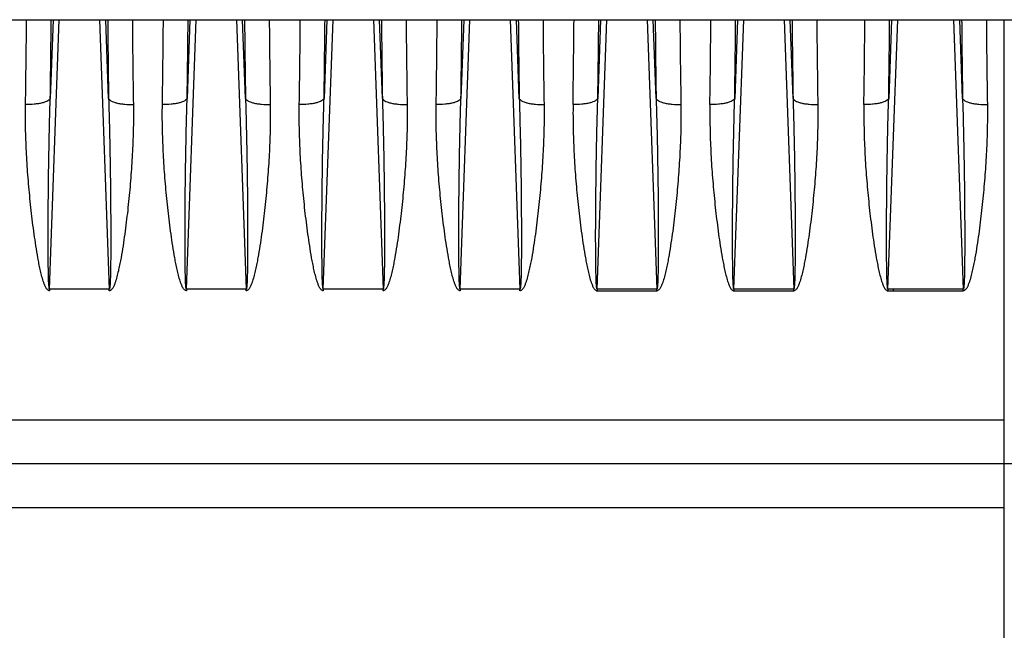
# Model space of a CAD drawing. Extents: x -3157 to 1181, y 8 to 2342.
# Tile 60 of 66: x 446 to 604, y 1154 to 1252. Entities that reach past the tile are written whole.
import ezdxf

# ---------------------------------------------------------------- set-up
doc = ezdxf.new("R2010")
doc.units = 0
doc.header["$LTSCALE"] = 65.395
doc.layers.get('0').update_dxf_attribs({"linetype": 'CONTINUOUS'})

msp = doc.modelspace()

# ---------------------------------------------------------------- linework, layer by layer
at = {"color": 3, "linetype": 'CONTINUOUS'}
msp.add_line((393.17, 1252.13), (624.17, 1252.13), dxfattribs=at)
at = {"color": 9, "linetype": 'CONTINUOUS'}
for p, q in [((450.87, 1208.81), (452.44, 1252.13)), ((451.44, 1252.13), (450.99, 1239.47)), ((458.91, 1252.13), (460.47, 1208.81)), ((460.36, 1239.47), (459.9, 1252.13)), ((472.87, 1208.81), (474.44, 1252.13)), ((473.44, 1252.13), (472.99, 1239.47)), ((480.91, 1252.13), (482.47, 1208.81)), ((482.36, 1239.47), (481.9, 1252.13)), ((494.87, 1208.81), (496.44, 1252.13)), ((495.44, 1252.13), (494.99, 1239.47)), ((502.91, 1252.13), (504.47, 1208.81)), ((504.36, 1239.47), (503.9, 1252.13)), ((516.87, 1208.81), (518.44, 1252.13)), ((517.44, 1252.13), (516.99, 1239.47)), ((524.91, 1252.13), (526.47, 1208.81)), ((526.36, 1239.47), (525.9, 1252.13)), ((538.87, 1208.81), (540.44, 1252.13)), ((539.44, 1252.13), (538.99, 1239.47)), ((546.91, 1252.13), (548.47, 1208.81)), ((548.36, 1239.47), (547.9, 1252.13)), ((560.87, 1208.81), (562.44, 1252.13)), ((561.44, 1252.13), (560.99, 1239.47)), ((568.91, 1252.13), (570.47, 1208.81)), ((570.36, 1239.47), (569.9, 1252.13)), ((585.62, 1208.81), (587.19, 1252.13)), ((586.19, 1252.13), (585.74, 1239.47)), ((596.16, 1252.13), (597.72, 1208.81)), ((597.61, 1239.47), (597.15, 1252.13)), ((604.32, 1080.95), (604.32, 1252.13)), ((604.32, 1187.71), (333.67, 1187.71)), ((333.67, 1173.68), (604.32, 1173.68))]:
    msp.add_line(p, q, dxfattribs=at)
at = {"color": 2, "linetype": 'CONTINUOUS'}
for p, q in [((450.87, 1208.81), (450.87, 1208.53)), ((460.47, 1208.81), (450.87, 1208.81)), ((460.47, 1208.53), (460.47, 1208.81)), ((472.87, 1208.81), (472.87, 1208.53)), ((482.47, 1208.81), (472.87, 1208.81)), ((482.47, 1208.53), (482.47, 1208.81)), ((494.87, 1208.81), (494.87, 1208.53)), ((504.47, 1208.81), (494.87, 1208.81)), ((504.47, 1208.53), (504.47, 1208.81)), ((516.87, 1208.81), (516.87, 1208.53)), ((526.47, 1208.81), (516.87, 1208.81)), ((526.47, 1208.53), (526.47, 1208.81)), ((548.47, 1208.81), (538.87, 1208.81)), ((538.87, 1208.81), (538.87, 1208.53)), ((538.87, 1208.53), (548.47, 1208.53)), ((548.47, 1208.53), (548.47, 1208.81)), ((570.47, 1208.81), (560.87, 1208.81)), ((560.87, 1208.81), (560.87, 1208.53)), ((560.87, 1208.53), (570.47, 1208.53)), ((570.47, 1208.53), (570.47, 1208.81)), ((597.72, 1208.81), (585.62, 1208.81)), ((585.62, 1208.81), (585.62, 1208.53)), ((585.62, 1208.53), (597.72, 1208.53)), ((586.52, 1208.53), (586.52, 1208.81)), ((597.72, 1208.53), (597.72, 1208.81))]:
    msp.add_line(p, q, dxfattribs=at)
at = {"color": 6, "linetype": 'CONTINUOUS'}
msp.add_line((674.85, 1180.7), (333.67, 1180.7), dxfattribs=at)
at = {"color": 2, "linetype": 'CONTINUOUS'}
for centre, radius, start, end in [((-1400.22, 1267.03), 1847.45, 359.11487, 359.53813), ((2290, 1266.77), 1825.88, 180.45937, 180.88763), ((-1378.22, 1267.03), 1847.45, 359.11487, 359.53813), ((2312, 1266.77), 1825.88, 180.45937, 180.88763), ((-1356.22, 1267.03), 1847.45, 359.11487, 359.53813), ((2334, 1266.77), 1825.88, 180.45937, 180.88763), ((-1334.22, 1267.03), 1847.45, 359.11487, 359.53813), ((2356, 1266.77), 1825.88, 180.45937, 180.88763)]:
    msp.add_arc(centre, radius, start, end, dxfattribs=at)
at = {"color": 9, "linetype": 'CONTINUOUS'}
for centre, radius, start, end in [((-1476.27, 1268.66), 1927.48, 359.1323, 359.50894), ((2366.33, 1268.41), 1906.19, 180.48897, 180.86981), ((-1454.27, 1268.66), 1927.48, 359.1323, 359.50894), ((2388.33, 1268.41), 1906.19, 180.48897, 180.86981), ((-1432.27, 1268.66), 1927.48, 359.1323, 359.50894), ((2410.33, 1268.41), 1906.19, 180.48897, 180.86981), ((-1410.27, 1268.66), 1927.48, 359.1323, 359.50894), ((2432.33, 1268.41), 1906.19, 180.48897, 180.86981), ((-1290.65, 1266.77), 1825.87, 359.11237, 359.54063), ((-1388.27, 1268.66), 1927.48, 359.1323, 359.50894), ((2454.33, 1268.41), 1906.19, 180.48897, 180.86981), ((2399.58, 1267.03), 1847.46, 180.46187, 180.88512), ((-1268.65, 1266.77), 1825.87, 359.11237, 359.54063), ((-1366.27, 1268.66), 1927.48, 359.1323, 359.50894), ((2476.33, 1268.41), 1906.19, 180.48897, 180.86981), ((2421.58, 1267.03), 1847.46, 180.46187, 180.88512), ((-1243.9, 1266.77), 1825.87, 359.11237, 359.54063), ((-1341.52, 1268.66), 1927.48, 359.1323, 359.50894), ((2503.58, 1268.41), 1906.19, 180.48897, 180.86981), ((2448.83, 1267.03), 1847.46, 180.46187, 180.88512)]:
    msp.add_arc(centre, radius, start, end, dxfattribs=at)
for points, knots in [([(450.99, 1239.47), (450.96, 1239.4), (450.85, 1239.24), (450.57, 1239.06), (450.18, 1238.88), (449.66, 1238.73), (449.06, 1238.62), (448.16, 1238.51), (447.47, 1238.48), (447.01, 1238.49)], [0, 0, 0, 0, 0.054884, 0.130896, 0.233224, 0.360692, 0.509197, 0.670922, 1, 1, 1, 1]), ([(450.87, 1208.81), (450.86, 1208.81), (450.83, 1208.85), (450.82, 1208.91), (450.8, 1209), (450.79, 1209.13), (450.77, 1209.31), (450.75, 1209.53), (450.74, 1209.76), (450.72, 1210.07), (450.71, 1210.46), (450.7, 1210.94), (450.69, 1211.42), (450.68, 1211.89), (450.67, 1212.53), (450.66, 1213.34), (450.65, 1214.3), (450.65, 1215.27), (450.64, 1216.24), (450.64, 1217.2), (450.64, 1218.5), (450.65, 1220.11), (450.66, 1222.05), (450.68, 1223.99), (450.7, 1225.93), (450.73, 1228.51), (450.79, 1231.74), (450.87, 1235.61), (450.94, 1238.18), (450.99, 1239.47)], [0, 0, 0, 0, 0.001233, 0.003599, 0.006567, 0.009863, 0.01688, 0.0242, 0.031676, 0.039251, 0.054573, 0.070036, 0.085584, 0.10119, 0.116836, 0.148213, 0.179665, 0.211165, 0.242698, 0.274254, 0.305827, 0.369004, 0.432201, 0.495403, 0.558596, 0.621773, 0.74804, 0.874141, 1, 1, 1, 1]), ([(460.36, 1239.47), (460.4, 1238.18), (460.47, 1235.61), (460.56, 1231.74), (460.61, 1228.51), (460.65, 1225.93), (460.67, 1223.99), (460.68, 1222.05), (460.7, 1220.11), (460.7, 1218.5), (460.7, 1217.2), (460.7, 1216.24), (460.7, 1215.27), (460.7, 1214.3), (460.69, 1213.34), (460.68, 1212.53), (460.67, 1211.89), (460.66, 1211.42), (460.65, 1210.94), (460.64, 1210.46), (460.62, 1210.07), (460.61, 1209.76), (460.59, 1209.53), (460.58, 1209.31), (460.56, 1209.13), (460.54, 1209), (460.52, 1208.91), (460.51, 1208.85), (460.49, 1208.81), (460.47, 1208.81)], [0, 0, 0, 0, 0.125859, 0.25196, 0.378227, 0.441403, 0.504597, 0.567798, 0.630996, 0.694172, 0.725745, 0.757302, 0.788835, 0.820335, 0.851787, 0.883163, 0.89881, 0.914416, 0.929964, 0.945426, 0.960748, 0.968323, 0.9758, 0.983119, 0.990137, 0.993433, 0.996401, 0.998767, 1, 1, 1, 1]), ([(460.36, 1239.47), (460.39, 1239.4), (460.5, 1239.24), (460.77, 1239.06), (461.17, 1238.88), (461.68, 1238.73), (462.29, 1238.62), (463.18, 1238.51), (463.88, 1238.48), (464.34, 1238.49)], [0, 0, 0, 0, 0.054884, 0.130896, 0.233224, 0.360693, 0.509197, 0.670922, 1, 1, 1, 1]), ([(472.99, 1239.47), (472.96, 1239.4), (472.85, 1239.24), (472.57, 1239.06), (472.18, 1238.88), (471.66, 1238.73), (471.06, 1238.62), (470.16, 1238.51), (469.47, 1238.48), (469.01, 1238.49)], [0, 0, 0, 0, 0.054884, 0.130896, 0.233224, 0.360692, 0.509197, 0.670922, 1, 1, 1, 1]), ([(472.87, 1208.81), (472.86, 1208.81), (472.83, 1208.85), (472.82, 1208.91), (472.8, 1209), (472.79, 1209.13), (472.77, 1209.31), (472.75, 1209.53), (472.74, 1209.76), (472.72, 1210.07), (472.71, 1210.46), (472.7, 1210.94), (472.69, 1211.42), (472.68, 1211.89), (472.67, 1212.53), (472.66, 1213.34), (472.65, 1214.3), (472.65, 1215.27), (472.64, 1216.24), (472.64, 1217.2), (472.64, 1218.5), (472.65, 1220.11), (472.66, 1222.05), (472.68, 1223.99), (472.7, 1225.93), (472.73, 1228.51), (472.79, 1231.74), (472.87, 1235.61), (472.94, 1238.18), (472.99, 1239.47)], [0, 0, 0, 0, 0.001233, 0.003599, 0.006567, 0.009863, 0.01688, 0.0242, 0.031676, 0.039251, 0.054573, 0.070036, 0.085584, 0.10119, 0.116836, 0.148213, 0.179665, 0.211165, 0.242698, 0.274254, 0.305827, 0.369004, 0.432201, 0.495403, 0.558596, 0.621773, 0.74804, 0.874141, 1, 1, 1, 1]), ([(482.36, 1239.47), (482.4, 1238.18), (482.47, 1235.61), (482.56, 1231.74), (482.61, 1228.51), (482.65, 1225.93), (482.67, 1223.99), (482.68, 1222.05), (482.7, 1220.11), (482.7, 1218.5), (482.7, 1217.2), (482.7, 1216.24), (482.7, 1215.27), (482.7, 1214.3), (482.69, 1213.34), (482.68, 1212.53), (482.67, 1211.89), (482.66, 1211.42), (482.65, 1210.94), (482.64, 1210.46), (482.62, 1210.07), (482.61, 1209.76), (482.59, 1209.53), (482.58, 1209.31), (482.56, 1209.13), (482.54, 1209), (482.52, 1208.91), (482.51, 1208.85), (482.49, 1208.81), (482.47, 1208.81)], [0, 0, 0, 0, 0.125859, 0.25196, 0.378227, 0.441403, 0.504597, 0.567798, 0.630996, 0.694172, 0.725745, 0.757302, 0.788835, 0.820335, 0.851787, 0.883163, 0.89881, 0.914416, 0.929964, 0.945426, 0.960748, 0.968323, 0.9758, 0.983119, 0.990137, 0.993433, 0.996401, 0.998767, 1, 1, 1, 1]), ([(482.36, 1239.47), (482.39, 1239.4), (482.5, 1239.24), (482.77, 1239.06), (483.17, 1238.88), (483.68, 1238.73), (484.29, 1238.62), (485.18, 1238.51), (485.88, 1238.48), (486.34, 1238.49)], [0, 0, 0, 0, 0.054884, 0.130896, 0.233224, 0.360693, 0.509197, 0.670922, 1, 1, 1, 1]), ([(494.99, 1239.47), (494.96, 1239.4), (494.85, 1239.24), (494.57, 1239.06), (494.18, 1238.88), (493.66, 1238.73), (493.06, 1238.62), (492.16, 1238.51), (491.47, 1238.48), (491.01, 1238.49)], [0, 0, 0, 0, 0.054884, 0.130896, 0.233224, 0.360692, 0.509197, 0.670922, 1, 1, 1, 1]), ([(494.87, 1208.81), (494.86, 1208.81), (494.83, 1208.85), (494.82, 1208.91), (494.8, 1209), (494.79, 1209.13), (494.77, 1209.31), (494.75, 1209.53), (494.74, 1209.76), (494.72, 1210.07), (494.71, 1210.46), (494.7, 1210.94), (494.69, 1211.42), (494.68, 1211.89), (494.67, 1212.53), (494.66, 1213.34), (494.65, 1214.3), (494.65, 1215.27), (494.64, 1216.24), (494.64, 1217.2), (494.64, 1218.5), (494.65, 1220.11), (494.66, 1222.05), (494.68, 1223.99), (494.7, 1225.93), (494.73, 1228.51), (494.79, 1231.74), (494.87, 1235.61), (494.94, 1238.18), (494.99, 1239.47)], [0, 0, 0, 0, 0.001233, 0.003599, 0.006567, 0.009863, 0.01688, 0.0242, 0.031676, 0.039251, 0.054573, 0.070036, 0.085584, 0.10119, 0.116836, 0.148213, 0.179665, 0.211165, 0.242698, 0.274254, 0.305827, 0.369004, 0.432201, 0.495403, 0.558596, 0.621773, 0.74804, 0.874141, 1, 1, 1, 1]), ([(504.36, 1239.47), (504.39, 1239.4), (504.5, 1239.24), (504.77, 1239.06), (505.17, 1238.88), (505.68, 1238.73), (506.29, 1238.62), (507.18, 1238.51), (507.88, 1238.48), (508.34, 1238.49)], [0, 0, 0, 0, 0.054884, 0.130896, 0.233224, 0.360693, 0.509197, 0.670922, 1, 1, 1, 1]), ([(504.36, 1239.47), (504.4, 1238.18), (504.47, 1235.61), (504.56, 1231.74), (504.61, 1228.51), (504.65, 1225.93), (504.67, 1223.99), (504.68, 1222.05), (504.7, 1220.11), (504.7, 1218.5), (504.7, 1217.2), (504.7, 1216.24), (504.7, 1215.27), (504.7, 1214.3), (504.69, 1213.34), (504.68, 1212.53), (504.67, 1211.89), (504.66, 1211.42), (504.65, 1210.94), (504.64, 1210.46), (504.62, 1210.07), (504.61, 1209.76), (504.59, 1209.53), (504.58, 1209.31), (504.56, 1209.13), (504.54, 1209), (504.52, 1208.91), (504.51, 1208.85), (504.49, 1208.81), (504.47, 1208.81)], [0, 0, 0, 0, 0.125859, 0.25196, 0.378227, 0.441403, 0.504597, 0.567798, 0.630996, 0.694172, 0.725745, 0.757302, 0.788835, 0.820335, 0.851787, 0.883163, 0.89881, 0.914416, 0.929964, 0.945426, 0.960748, 0.968323, 0.9758, 0.983119, 0.990137, 0.993433, 0.996401, 0.998767, 1, 1, 1, 1]), ([(516.99, 1239.47), (516.96, 1239.4), (516.85, 1239.24), (516.57, 1239.06), (516.18, 1238.88), (515.66, 1238.73), (515.06, 1238.62), (514.16, 1238.51), (513.47, 1238.48), (513.01, 1238.49)], [0, 0, 0, 0, 0.054884, 0.130896, 0.233224, 0.360692, 0.509197, 0.670922, 1, 1, 1, 1]), ([(516.87, 1208.81), (516.86, 1208.81), (516.83, 1208.85), (516.82, 1208.91), (516.8, 1209), (516.79, 1209.13), (516.77, 1209.31), (516.75, 1209.53), (516.74, 1209.76), (516.72, 1210.07), (516.71, 1210.46), (516.7, 1210.94), (516.69, 1211.42), (516.68, 1211.89), (516.67, 1212.53), (516.66, 1213.34), (516.65, 1214.3), (516.65, 1215.27), (516.64, 1216.24), (516.64, 1217.2), (516.64, 1218.5), (516.65, 1220.11), (516.66, 1222.05), (516.68, 1223.99), (516.7, 1225.93), (516.73, 1228.51), (516.79, 1231.74), (516.87, 1235.61), (516.94, 1238.18), (516.99, 1239.47)], [0, 0, 0, 0, 0.001233, 0.003599, 0.006567, 0.009863, 0.01688, 0.0242, 0.031676, 0.039251, 0.054573, 0.070036, 0.085584, 0.10119, 0.116836, 0.148213, 0.179665, 0.211165, 0.242698, 0.274254, 0.305827, 0.369004, 0.432201, 0.495403, 0.558596, 0.621773, 0.74804, 0.874141, 1, 1, 1, 1]), ([(526.36, 1239.47), (526.39, 1239.4), (526.5, 1239.24), (526.77, 1239.06), (527.17, 1238.88), (527.68, 1238.73), (528.29, 1238.62), (529.18, 1238.51), (529.88, 1238.48), (530.34, 1238.49)], [0, 0, 0, 0, 0.054884, 0.130896, 0.233224, 0.360693, 0.509197, 0.670922, 1, 1, 1, 1]), ([(526.36, 1239.47), (526.4, 1238.18), (526.47, 1235.61), (526.56, 1231.74), (526.61, 1228.51), (526.65, 1225.93), (526.67, 1223.99), (526.68, 1222.05), (526.7, 1220.11), (526.7, 1218.5), (526.7, 1217.2), (526.7, 1216.24), (526.7, 1215.27), (526.7, 1214.3), (526.69, 1213.34), (526.68, 1212.53), (526.67, 1211.89), (526.66, 1211.42), (526.65, 1210.94), (526.64, 1210.46), (526.62, 1210.07), (526.61, 1209.76), (526.59, 1209.53), (526.58, 1209.31), (526.56, 1209.13), (526.54, 1209), (526.52, 1208.91), (526.51, 1208.85), (526.49, 1208.81), (526.47, 1208.81)], [0, 0, 0, 0, 0.125859, 0.25196, 0.378227, 0.441403, 0.504597, 0.567798, 0.630996, 0.694172, 0.725745, 0.757302, 0.788835, 0.820335, 0.851787, 0.883163, 0.89881, 0.914416, 0.929964, 0.945426, 0.960748, 0.968323, 0.9758, 0.983119, 0.990137, 0.993433, 0.996401, 0.998767, 1, 1, 1, 1]), ([(538.99, 1239.47), (538.96, 1239.4), (538.85, 1239.24), (538.57, 1239.06), (538.18, 1238.88), (537.66, 1238.73), (537.06, 1238.62), (536.16, 1238.51), (535.47, 1238.48), (535.01, 1238.49)], [0, 0, 0, 0, 0.054884, 0.130896, 0.233224, 0.360692, 0.509197, 0.670922, 1, 1, 1, 1]), ([(538.87, 1208.81), (538.86, 1208.81), (538.83, 1208.85), (538.82, 1208.91), (538.8, 1209), (538.79, 1209.13), (538.77, 1209.31), (538.75, 1209.53), (538.74, 1209.76), (538.72, 1210.07), (538.71, 1210.46), (538.7, 1210.94), (538.69, 1211.42), (538.68, 1211.89), (538.67, 1212.53), (538.66, 1213.34), (538.65, 1214.3), (538.65, 1215.27), (538.64, 1216.24), (538.64, 1217.2), (538.64, 1218.5), (538.65, 1220.11), (538.66, 1222.05), (538.68, 1223.99), (538.7, 1225.93), (538.73, 1228.51), (538.79, 1231.74), (538.87, 1235.61), (538.94, 1238.18), (538.99, 1239.47)], [0, 0, 0, 0, 0.001233, 0.003599, 0.006567, 0.009863, 0.01688, 0.0242, 0.031676, 0.039251, 0.054573, 0.070036, 0.085584, 0.10119, 0.116836, 0.148213, 0.179665, 0.211165, 0.242698, 0.274254, 0.305827, 0.369004, 0.432201, 0.495403, 0.558596, 0.621773, 0.74804, 0.874141, 1, 1, 1, 1]), ([(548.36, 1239.47), (548.39, 1239.4), (548.5, 1239.24), (548.77, 1239.06), (549.17, 1238.88), (549.68, 1238.73), (550.29, 1238.62), (551.18, 1238.51), (551.88, 1238.48), (552.34, 1238.49)], [0, 0, 0, 0, 0.054884, 0.130896, 0.233224, 0.360693, 0.509197, 0.670922, 1, 1, 1, 1]), ([(548.36, 1239.47), (548.4, 1238.18), (548.47, 1235.61), (548.56, 1231.74), (548.61, 1228.51), (548.65, 1225.93), (548.67, 1223.99), (548.68, 1222.05), (548.7, 1220.11), (548.7, 1218.5), (548.7, 1217.2), (548.7, 1216.24), (548.7, 1215.27), (548.7, 1214.3), (548.69, 1213.34), (548.68, 1212.53), (548.67, 1211.89), (548.66, 1211.42), (548.65, 1210.94), (548.64, 1210.46), (548.62, 1210.07), (548.61, 1209.76), (548.59, 1209.53), (548.58, 1209.31), (548.56, 1209.13), (548.54, 1209), (548.52, 1208.91), (548.51, 1208.85), (548.49, 1208.81), (548.47, 1208.81)], [0, 0, 0, 0, 0.125859, 0.25196, 0.378227, 0.441403, 0.504597, 0.567798, 0.630996, 0.694172, 0.725745, 0.757302, 0.788835, 0.820335, 0.851787, 0.883163, 0.89881, 0.914416, 0.929964, 0.945426, 0.960748, 0.968323, 0.9758, 0.983119, 0.990137, 0.993433, 0.996401, 0.998767, 1, 1, 1, 1]), ([(560.99, 1239.47), (560.96, 1239.4), (560.85, 1239.24), (560.57, 1239.06), (560.18, 1238.88), (559.66, 1238.73), (559.06, 1238.62), (558.16, 1238.51), (557.47, 1238.48), (557.01, 1238.49)], [0, 0, 0, 0, 0.054884, 0.130896, 0.233224, 0.360692, 0.509197, 0.670922, 1, 1, 1, 1]), ([(560.87, 1208.81), (560.86, 1208.81), (560.83, 1208.85), (560.82, 1208.91), (560.8, 1209), (560.79, 1209.13), (560.77, 1209.31), (560.75, 1209.53), (560.74, 1209.76), (560.72, 1210.07), (560.71, 1210.46), (560.7, 1210.94), (560.69, 1211.42), (560.68, 1211.89), (560.67, 1212.53), (560.66, 1213.34), (560.65, 1214.3), (560.65, 1215.27), (560.64, 1216.24), (560.64, 1217.2), (560.64, 1218.5), (560.65, 1220.11), (560.66, 1222.05), (560.68, 1223.99), (560.7, 1225.93), (560.73, 1228.51), (560.79, 1231.74), (560.87, 1235.61), (560.94, 1238.18), (560.99, 1239.47)], [0, 0, 0, 0, 0.001233, 0.003599, 0.006567, 0.009863, 0.01688, 0.0242, 0.031676, 0.039251, 0.054573, 0.070036, 0.085584, 0.10119, 0.116836, 0.148213, 0.179665, 0.211165, 0.242698, 0.274254, 0.305827, 0.369004, 0.432201, 0.495403, 0.558596, 0.621773, 0.74804, 0.874141, 1, 1, 1, 1]), ([(570.36, 1239.47), (570.39, 1239.4), (570.5, 1239.24), (570.77, 1239.06), (571.17, 1238.88), (571.68, 1238.73), (572.29, 1238.62), (573.18, 1238.51), (573.88, 1238.48), (574.34, 1238.49)], [0, 0, 0, 0, 0.054884, 0.130896, 0.233224, 0.360693, 0.509197, 0.670922, 1, 1, 1, 1]), ([(570.36, 1239.47), (570.4, 1238.18), (570.47, 1235.61), (570.56, 1231.74), (570.61, 1228.51), (570.65, 1225.93), (570.67, 1223.99), (570.68, 1222.05), (570.7, 1220.11), (570.7, 1218.5), (570.7, 1217.2), (570.7, 1216.24), (570.7, 1215.27), (570.7, 1214.3), (570.69, 1213.34), (570.68, 1212.53), (570.67, 1211.89), (570.66, 1211.42), (570.65, 1210.94), (570.64, 1210.46), (570.62, 1210.07), (570.61, 1209.76), (570.59, 1209.53), (570.58, 1209.31), (570.56, 1209.13), (570.54, 1209), (570.52, 1208.91), (570.51, 1208.85), (570.49, 1208.81), (570.47, 1208.81)], [0, 0, 0, 0, 0.125859, 0.25196, 0.378227, 0.441403, 0.504597, 0.567798, 0.630996, 0.694172, 0.725745, 0.757302, 0.788835, 0.820335, 0.851787, 0.883163, 0.89881, 0.914416, 0.929964, 0.945426, 0.960748, 0.968323, 0.9758, 0.983119, 0.990137, 0.993433, 0.996401, 0.998767, 1, 1, 1, 1]), ([(585.74, 1239.47), (585.71, 1239.4), (585.6, 1239.24), (585.32, 1239.06), (584.93, 1238.88), (584.41, 1238.73), (583.81, 1238.62), (582.91, 1238.51), (582.22, 1238.48), (581.76, 1238.49)], [0, 0, 0, 0, 0.054884, 0.130896, 0.233224, 0.360692, 0.509197, 0.670922, 1, 1, 1, 1]), ([(585.62, 1208.81), (585.61, 1208.81), (585.58, 1208.85), (585.57, 1208.91), (585.55, 1209), (585.54, 1209.13), (585.52, 1209.31), (585.5, 1209.53), (585.49, 1209.76), (585.47, 1210.07), (585.46, 1210.46), (585.45, 1210.94), (585.44, 1211.42), (585.43, 1211.89), (585.42, 1212.53), (585.41, 1213.34), (585.4, 1214.3), (585.4, 1215.27), (585.39, 1216.24), (585.39, 1217.2), (585.39, 1218.5), (585.4, 1220.11), (585.41, 1222.05), (585.43, 1223.99), (585.45, 1225.93), (585.48, 1228.51), (585.54, 1231.74), (585.62, 1235.61), (585.69, 1238.18), (585.74, 1239.47)], [0, 0, 0, 0, 0.001233, 0.003599, 0.006567, 0.009863, 0.01688, 0.0242, 0.031676, 0.039251, 0.054573, 0.070036, 0.085584, 0.10119, 0.116836, 0.148213, 0.179665, 0.211165, 0.242698, 0.274254, 0.305827, 0.369004, 0.432201, 0.495403, 0.558596, 0.621773, 0.74804, 0.874141, 1, 1, 1, 1]), ([(597.61, 1239.47), (597.64, 1239.4), (597.75, 1239.24), (598.02, 1239.06), (598.42, 1238.88), (598.93, 1238.73), (599.54, 1238.62), (600.43, 1238.51), (601.13, 1238.48), (601.59, 1238.49)], [0, 0, 0, 0, 0.054884, 0.130896, 0.233224, 0.360693, 0.509197, 0.670922, 1, 1, 1, 1]), ([(597.61, 1239.47), (597.65, 1238.18), (597.72, 1235.61), (597.81, 1231.74), (597.86, 1228.51), (597.9, 1225.93), (597.92, 1223.99), (597.93, 1222.05), (597.95, 1220.11), (597.95, 1218.5), (597.95, 1217.2), (597.95, 1216.24), (597.95, 1215.27), (597.95, 1214.3), (597.94, 1213.34), (597.93, 1212.53), (597.92, 1211.89), (597.91, 1211.42), (597.9, 1210.94), (597.89, 1210.46), (597.87, 1210.07), (597.86, 1209.76), (597.84, 1209.53), (597.83, 1209.31), (597.81, 1209.13), (597.79, 1209), (597.77, 1208.91), (597.76, 1208.85), (597.74, 1208.81), (597.72, 1208.81)], [0, 0, 0, 0, 0.125859, 0.25196, 0.378227, 0.441403, 0.504597, 0.567798, 0.630996, 0.694172, 0.725745, 0.757302, 0.788835, 0.820335, 0.851787, 0.883163, 0.89881, 0.914416, 0.929964, 0.945426, 0.960748, 0.968323, 0.9758, 0.983119, 0.990137, 0.993433, 0.996401, 0.998767, 1, 1, 1, 1]), ([(535.01, 1238.49), (534.99, 1237.24), (535, 1234.72), (535.13, 1230.95), (535.37, 1227.16), (535.65, 1224), (535.92, 1221.46), (536.14, 1219.56), (536.39, 1217.66), (536.67, 1215.75), (536.93, 1214.17), (537.17, 1212.9), (537.36, 1211.96), (537.58, 1211.02), (537.8, 1210.24), (538.01, 1209.63), (538.17, 1209.26), (538.32, 1208.97), (538.46, 1208.77), (538.63, 1208.6), (538.79, 1208.53), (538.87, 1208.53)], [0, 0, 0, 0, 0.12296, 0.246594, 0.370859, 0.495708, 0.558336, 0.621093, 0.68397, 0.746963, 0.810066, 0.841658, 0.873277, 0.904922, 0.936593, 0.952443, 0.968301, 0.976239, 0.984181, 0.992121, 1, 1, 1, 1]), ([(552.34, 1238.49), (552.36, 1237.24), (552.35, 1234.72), (552.21, 1230.95), (551.97, 1227.16), (551.69, 1224), (551.43, 1221.46), (551.2, 1219.56), (550.96, 1217.66), (550.68, 1215.75), (550.42, 1214.17), (550.18, 1212.9), (549.98, 1211.96), (549.76, 1211.02), (549.55, 1210.24), (549.33, 1209.63), (549.18, 1209.26), (549.02, 1208.97), (548.89, 1208.77), (548.71, 1208.6), (548.55, 1208.53), (548.47, 1208.53)], [0, 0, 0, 0, 0.12296, 0.246594, 0.370859, 0.495708, 0.558336, 0.621092, 0.68397, 0.746963, 0.810066, 0.841658, 0.873277, 0.904922, 0.936593, 0.952443, 0.968301, 0.976239, 0.984181, 0.992121, 1, 1, 1, 1]), ([(557.01, 1238.49), (556.99, 1237.24), (557, 1234.72), (557.13, 1230.95), (557.37, 1227.16), (557.65, 1224), (557.92, 1221.46), (558.14, 1219.56), (558.39, 1217.66), (558.67, 1215.75), (558.93, 1214.17), (559.17, 1212.9), (559.36, 1211.96), (559.58, 1211.02), (559.8, 1210.24), (560.01, 1209.63), (560.17, 1209.26), (560.32, 1208.97), (560.46, 1208.77), (560.63, 1208.6), (560.79, 1208.53), (560.87, 1208.53)], [0, 0, 0, 0, 0.12296, 0.246594, 0.370859, 0.495708, 0.558336, 0.621093, 0.68397, 0.746963, 0.810066, 0.841658, 0.873277, 0.904922, 0.936593, 0.952443, 0.968301, 0.976239, 0.984181, 0.992121, 1, 1, 1, 1]), ([(574.34, 1238.49), (574.36, 1237.24), (574.35, 1234.72), (574.21, 1230.95), (573.97, 1227.16), (573.69, 1224), (573.43, 1221.46), (573.2, 1219.56), (572.96, 1217.66), (572.68, 1215.75), (572.42, 1214.17), (572.18, 1212.9), (571.98, 1211.96), (571.76, 1211.02), (571.55, 1210.24), (571.33, 1209.63), (571.18, 1209.26), (571.02, 1208.97), (570.89, 1208.77), (570.71, 1208.6), (570.55, 1208.53), (570.47, 1208.53)], [0, 0, 0, 0, 0.12296, 0.246594, 0.370859, 0.495708, 0.558336, 0.621092, 0.68397, 0.746963, 0.810066, 0.841658, 0.873277, 0.904922, 0.936593, 0.952443, 0.968301, 0.976239, 0.984181, 0.992121, 1, 1, 1, 1]), ([(581.76, 1238.49), (581.74, 1237.24), (581.75, 1234.72), (581.88, 1230.95), (582.12, 1227.16), (582.4, 1224), (582.67, 1221.46), (582.89, 1219.56), (583.14, 1217.66), (583.42, 1215.75), (583.68, 1214.17), (583.92, 1212.9), (584.11, 1211.96), (584.33, 1211.02), (584.55, 1210.24), (584.76, 1209.63), (584.92, 1209.26), (585.07, 1208.97), (585.21, 1208.77), (585.38, 1208.6), (585.54, 1208.53), (585.62, 1208.53)], [0, 0, 0, 0, 0.12296, 0.246594, 0.370859, 0.495708, 0.558336, 0.621093, 0.68397, 0.746963, 0.810066, 0.841658, 0.873277, 0.904922, 0.936593, 0.952443, 0.968301, 0.976239, 0.984181, 0.992121, 1, 1, 1, 1]), ([(601.59, 1238.49), (601.61, 1237.24), (601.6, 1234.72), (601.46, 1230.95), (601.22, 1227.16), (600.94, 1224), (600.68, 1221.46), (600.45, 1219.56), (600.21, 1217.66), (599.93, 1215.75), (599.67, 1214.17), (599.43, 1212.9), (599.23, 1211.96), (599.01, 1211.02), (598.8, 1210.24), (598.58, 1209.63), (598.43, 1209.26), (598.27, 1208.97), (598.14, 1208.77), (597.96, 1208.6), (597.8, 1208.53), (597.72, 1208.53)], [0, 0, 0, 0, 0.12296, 0.246594, 0.370859, 0.495708, 0.558336, 0.621092, 0.68397, 0.746963, 0.810066, 0.841658, 0.873277, 0.904922, 0.936593, 0.952443, 0.968301, 0.976239, 0.984181, 0.992121, 1, 1, 1, 1])]:
    msp.add_open_spline(points, degree=3, knots=knots, dxfattribs=at)
at = {"color": 2, "linetype": 'CONTINUOUS'}
for points, knots in [([(450.87, 1208.53), (450.83, 1208.54), (450.75, 1208.55), (450.6, 1208.63), (450.46, 1208.77), (450.32, 1208.97), (450.17, 1209.26), (450.01, 1209.63), (449.8, 1210.24), (449.58, 1211.02), (449.36, 1211.96), (449.17, 1212.9), (448.93, 1214.17), (448.67, 1215.75), (448.39, 1217.66), (448.14, 1219.56), (447.92, 1221.46), (447.65, 1224), (447.37, 1227.16), (447.13, 1230.95), (447, 1234.72), (446.98, 1237.24), (447.01, 1238.49)], [0, 0, 0, 0, 0.00399, 0.007982, 0.015925, 0.023868, 0.031806, 0.047663, 0.063511, 0.095178, 0.12682, 0.158435, 0.190024, 0.25312, 0.316106, 0.378976, 0.441725, 0.504347, 0.629182, 0.753434, 0.877053, 1, 1, 1, 1]), ([(464.34, 1238.49), (464.36, 1237.24), (464.35, 1234.72), (464.21, 1230.95), (463.97, 1227.16), (463.69, 1224), (463.43, 1221.46), (463.2, 1219.56), (462.96, 1217.66), (462.68, 1215.75), (462.42, 1214.17), (462.18, 1212.9), (461.98, 1211.96), (461.76, 1211.02), (461.55, 1210.24), (461.34, 1209.63), (461.18, 1209.26), (461.02, 1208.97), (460.89, 1208.77), (460.74, 1208.63), (460.6, 1208.55), (460.51, 1208.54), (460.47, 1208.53)], [0, 0, 0, 0, 0.122946, 0.246566, 0.370818, 0.495654, 0.558276, 0.621025, 0.683896, 0.746882, 0.809978, 0.841567, 0.873182, 0.904824, 0.936492, 0.95234, 0.968197, 0.976134, 0.984075, 0.992017, 0.996012, 1, 1, 1, 1]), ([(472.87, 1208.53), (472.83, 1208.54), (472.75, 1208.55), (472.6, 1208.63), (472.46, 1208.77), (472.32, 1208.97), (472.17, 1209.26), (472.01, 1209.63), (471.8, 1210.24), (471.58, 1211.02), (471.36, 1211.96), (471.17, 1212.9), (470.93, 1214.17), (470.67, 1215.75), (470.39, 1217.66), (470.14, 1219.56), (469.92, 1221.46), (469.65, 1224), (469.37, 1227.16), (469.13, 1230.95), (469, 1234.72), (468.98, 1237.24), (469.01, 1238.49)], [0, 0, 0, 0, 0.00399, 0.007982, 0.015925, 0.023868, 0.031806, 0.047663, 0.063511, 0.095178, 0.12682, 0.158435, 0.190024, 0.25312, 0.316106, 0.378976, 0.441725, 0.504347, 0.629182, 0.753434, 0.877053, 1, 1, 1, 1]), ([(486.34, 1238.49), (486.36, 1237.24), (486.35, 1234.72), (486.21, 1230.95), (485.97, 1227.16), (485.69, 1224), (485.43, 1221.46), (485.2, 1219.56), (484.96, 1217.66), (484.68, 1215.75), (484.42, 1214.17), (484.18, 1212.9), (483.98, 1211.96), (483.76, 1211.02), (483.55, 1210.24), (483.34, 1209.63), (483.18, 1209.26), (483.02, 1208.97), (482.89, 1208.77), (482.74, 1208.63), (482.6, 1208.55), (482.51, 1208.54), (482.47, 1208.53)], [0, 0, 0, 0, 0.122946, 0.246566, 0.370818, 0.495654, 0.558276, 0.621025, 0.683896, 0.746882, 0.809978, 0.841567, 0.873182, 0.904824, 0.936492, 0.95234, 0.968197, 0.976134, 0.984075, 0.992017, 0.996012, 1, 1, 1, 1]), ([(494.87, 1208.53), (494.83, 1208.54), (494.75, 1208.55), (494.6, 1208.63), (494.46, 1208.77), (494.32, 1208.97), (494.17, 1209.26), (494.01, 1209.63), (493.8, 1210.24), (493.58, 1211.02), (493.36, 1211.96), (493.17, 1212.9), (492.93, 1214.17), (492.67, 1215.75), (492.39, 1217.66), (492.14, 1219.56), (491.92, 1221.46), (491.65, 1224), (491.37, 1227.16), (491.13, 1230.95), (491, 1234.72), (490.98, 1237.24), (491.01, 1238.49)], [0, 0, 0, 0, 0.00399, 0.007982, 0.015925, 0.023868, 0.031806, 0.047663, 0.063511, 0.095178, 0.12682, 0.158435, 0.190024, 0.25312, 0.316106, 0.378976, 0.441725, 0.504347, 0.629182, 0.753434, 0.877053, 1, 1, 1, 1]), ([(508.34, 1238.49), (508.36, 1237.24), (508.35, 1234.72), (508.21, 1230.95), (507.97, 1227.16), (507.69, 1224), (507.43, 1221.46), (507.2, 1219.56), (506.96, 1217.66), (506.68, 1215.75), (506.42, 1214.17), (506.18, 1212.9), (505.98, 1211.96), (505.76, 1211.02), (505.55, 1210.24), (505.34, 1209.63), (505.18, 1209.26), (505.02, 1208.97), (504.89, 1208.77), (504.74, 1208.63), (504.6, 1208.55), (504.51, 1208.54), (504.47, 1208.53)], [0, 0, 0, 0, 0.122946, 0.246566, 0.370818, 0.495654, 0.558276, 0.621025, 0.683896, 0.746882, 0.809978, 0.841567, 0.873182, 0.904824, 0.936492, 0.95234, 0.968197, 0.976134, 0.984075, 0.992017, 0.996012, 1, 1, 1, 1]), ([(516.87, 1208.53), (516.83, 1208.54), (516.75, 1208.55), (516.6, 1208.63), (516.46, 1208.77), (516.32, 1208.97), (516.17, 1209.26), (516.01, 1209.63), (515.8, 1210.24), (515.58, 1211.02), (515.36, 1211.96), (515.17, 1212.9), (514.93, 1214.17), (514.67, 1215.75), (514.39, 1217.66), (514.14, 1219.56), (513.92, 1221.46), (513.65, 1224), (513.37, 1227.16), (513.13, 1230.95), (513, 1234.72), (512.98, 1237.24), (513.01, 1238.49)], [0, 0, 0, 0, 0.00399, 0.007982, 0.015925, 0.023868, 0.031806, 0.047663, 0.063511, 0.095178, 0.12682, 0.158435, 0.190024, 0.25312, 0.316106, 0.378976, 0.441725, 0.504347, 0.629182, 0.753434, 0.877053, 1, 1, 1, 1]), ([(530.34, 1238.49), (530.36, 1237.24), (530.35, 1234.72), (530.21, 1230.95), (529.97, 1227.16), (529.69, 1224), (529.43, 1221.46), (529.2, 1219.56), (528.96, 1217.66), (528.68, 1215.75), (528.42, 1214.17), (528.18, 1212.9), (527.98, 1211.96), (527.76, 1211.02), (527.55, 1210.24), (527.34, 1209.63), (527.18, 1209.26), (527.02, 1208.97), (526.89, 1208.77), (526.74, 1208.63), (526.6, 1208.55), (526.51, 1208.54), (526.47, 1208.53)], [0, 0, 0, 0, 0.122946, 0.246566, 0.370818, 0.495654, 0.558276, 0.621025, 0.683896, 0.746882, 0.809978, 0.841567, 0.873182, 0.904824, 0.936492, 0.95234, 0.968197, 0.976134, 0.984075, 0.992017, 0.996012, 1, 1, 1, 1])]:
    msp.add_open_spline(points, degree=3, knots=knots, dxfattribs=at)

doc.saveas('drawing.dxf')
